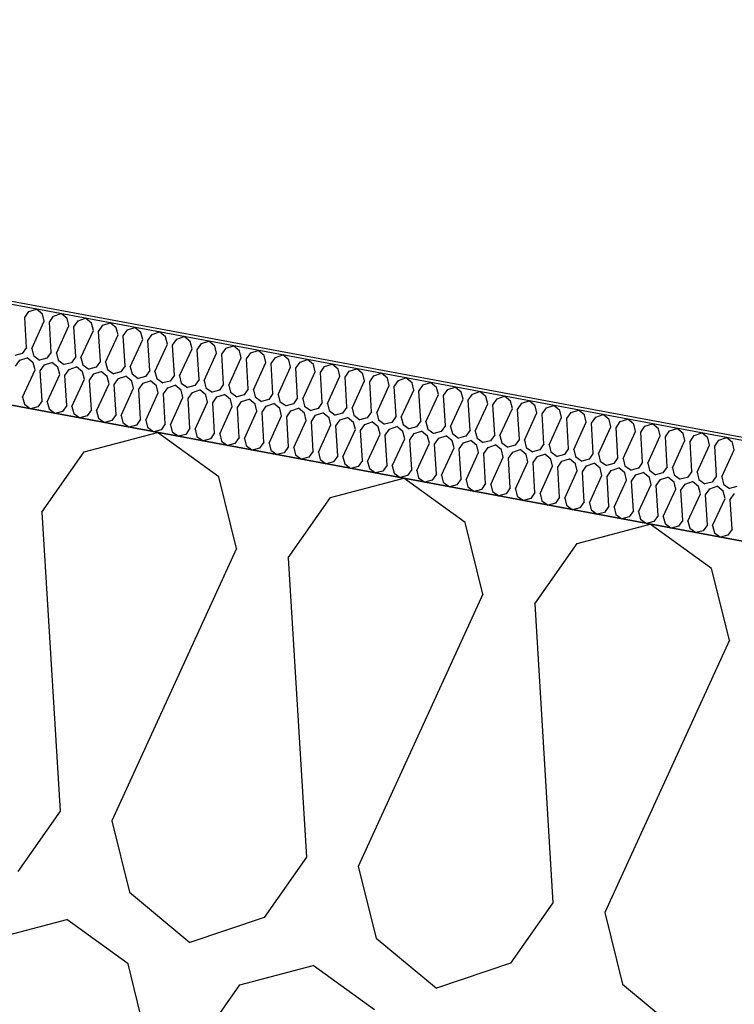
# Model space of a CAD drawing. Header units: millimetres. Extents: x -20520 to 12860, y -2780 to 10870.
# Tile 61 of 147: x -8710 to -8494, y 7286 to 7585. Entities that reach past the tile are written whole.
import ezdxf

# ---------------------------------------------------------------- set-up
doc = ezdxf.new("R2010")
doc.units = ezdxf.units.MM
doc.header["$LTSCALE"] = 0.5
doc.header["$MEASUREMENT"] = 0
doc.linetypes.add('PLINE', pattern=[0])
for name, color, linetype in [('223- Bjelker (Skravur)(Nye konstruksjoner)', 7, 'Continuous'), ('262- Taktekking (Skravur)(Nye konstruksjoner)', 7, 'Continuous'), ('858- Detaljer(Nye konstruksjoner)', 7, 'Continuous')]:
    doc.layers.add(name, color=color, linetype=linetype)
doc.linetypes.add('Membran', pattern='A,0,[2,A-2607.160 Prinsippsnitt fløy F1.Shx,S=0.253968,R=0,X=0,Y=0],-32,0', length=32)
doc.dimstyles.new('GENERATED_STYLE__1', dxfattribs={"dimtxt": 0.18, "dimasz": 76, "dimexe": 0.18, "dimexo": 0.0625, "dimgap": 0, "dimtad": 0, "dimtih": 1, "dimtoh": 1, "dimdec": 4, "dimzin": 0, "dimdsep": 46, "dimcen": 0.09, "dimadec": 0, "dimazin": 0, "dimtfac": 1, "dimtdec": 4, "dimtmove": 0, "dimatfit": 3, "dimldrblk": 'ARROWHEAD_17', "dimfxl": 1, "dimtolj": 1, "dimtzin": 0, "dimarcsym": 0})

# ---------------------------------------------------------------- blocks, each defined once
blk = doc.blocks.new('*X26')
at = {"layer": '262- Taktekking (Skravur)(Nye konstruksjoner)', "linetype": 'PLINE'}
for p, q in [((-8707.27, 7496.19), (-8705.02, 7496.95)), ((-8703.2, 7495.43), (-8705.02, 7496.95)), ((-8708.55, 7494.36), (-8707.27, 7496.19)), ((-8708, 7485.31), (-8708.55, 7494.36)), ((-8702.66, 7493.26), (-8703.2, 7495.43)), ((-8701.09, 7492.97), (-8699.81, 7494.8)), ((-8699.81, 7494.8), (-8697.56, 7495.56)), ((-8695.74, 7494.04), (-8697.56, 7495.56)), ((-8695.2, 7491.88), (-8695.74, 7494.04)), ((-8692.35, 7493.41), (-8690.1, 7494.17)), ((-8688.28, 7492.65), (-8690.1, 7494.17)), ((-8706.43, 7485.02), (-8702.66, 7493.26)), ((-8700.54, 7483.92), (-8701.09, 7492.97)), ((-8698.97, 7483.63), (-8695.2, 7491.88)), ((-8693.63, 7491.58), (-8692.35, 7493.41)), ((-8693.08, 7482.53), (-8693.63, 7491.58)), ((-8687.74, 7490.49), (-8688.28, 7492.65)), ((-8686.17, 7490.19), (-8684.89, 7492.02)), ((-8684.89, 7492.02), (-8682.64, 7492.78)), ((-8680.82, 7491.26), (-8682.64, 7492.78)), ((-8680.28, 7489.1), (-8680.82, 7491.26)), ((-8677.43, 7490.63), (-8675.18, 7491.39)), ((-8673.36, 7489.87), (-8675.18, 7491.39)), ((-8691.51, 7482.24), (-8687.74, 7490.49)), ((-8685.62, 7481.14), (-8686.17, 7490.19)), ((-8684.05, 7480.85), (-8680.28, 7489.1)), ((-8678.71, 7488.81), (-8677.43, 7490.63)), ((-8678.16, 7479.75), (-8678.71, 7488.81)), ((-8672.82, 7487.71), (-8673.36, 7489.87)), ((-8671.25, 7487.42), (-8669.97, 7489.24)), ((-8669.97, 7489.24), (-8667.72, 7490)), ((-8665.9, 7488.49), (-8667.72, 7490)), ((-8665.36, 7486.32), (-8665.9, 7488.49)), ((-8662.51, 7487.85), (-8660.26, 7488.61)), ((-8658.44, 7487.1), (-8660.26, 7488.61)), ((-8708, 7485.31), (-8709.28, 7483.48)), ((-8706.43, 7485.02), (-8705.89, 7482.85)), ((-8676.59, 7479.46), (-8672.82, 7487.71)), ((-8670.7, 7478.36), (-8671.25, 7487.42)), ((-8669.13, 7478.07), (-8665.36, 7486.32)), ((-8663.79, 7486.03), (-8662.51, 7487.85)), ((-8663.24, 7476.97), (-8663.79, 7486.03)), ((-8657.9, 7484.93), (-8658.44, 7487.1)), ((-8656.33, 7484.64), (-8655.05, 7486.47)), ((-8655.05, 7486.47), (-8652.8, 7487.22)), ((-8650.98, 7485.71), (-8652.8, 7487.22)), ((-8650.44, 7483.54), (-8650.98, 7485.71)), ((-8648.87, 7483.25), (-8647.59, 7485.08)), ((-8647.59, 7485.08), (-8645.34, 7485.83)), ((-8643.52, 7484.32), (-8645.34, 7485.83)), ((-8709.28, 7483.48), (-8711.5, 7482.9)), ((-8710.02, 7481.44), (-8707.77, 7482.2)), ((-8705.94, 7480.69), (-8707.77, 7482.2)), ((-8705.89, 7482.85), (-8704.04, 7481.51)), ((-8701.82, 7482.09), (-8704.04, 7481.51)), ((-8700.54, 7483.92), (-8701.82, 7482.09)), ((-8698.97, 7483.63), (-8698.44, 7481.46)), ((-8693.08, 7482.53), (-8694.36, 7480.7)), ((-8691.51, 7482.24), (-8690.98, 7480.07)), ((-8661.67, 7476.68), (-8657.9, 7484.93)), ((-8655.78, 7475.58), (-8656.33, 7484.64)), ((-8654.21, 7475.29), (-8650.44, 7483.54)), ((-8648.32, 7474.19), (-8648.87, 7483.25)), ((-8646.75, 7473.9), (-8642.98, 7482.15)), ((-8642.98, 7482.15), (-8643.52, 7484.32)), ((-8641.41, 7481.86), (-8640.13, 7483.69)), ((-8640.13, 7483.69), (-8637.88, 7484.44)), ((-8636.06, 7482.93), (-8637.88, 7484.44)), ((-8635.52, 7480.76), (-8636.06, 7482.93)), ((-8633.95, 7480.47), (-8632.67, 7482.3)), ((-8632.67, 7482.3), (-8630.42, 7483.06)), ((-8628.6, 7481.54), (-8630.42, 7483.06)), ((-8711.3, 7479.62), (-8710.02, 7481.44)), ((-8705.4, 7478.52), (-8705.94, 7480.69)), ((-8703.84, 7478.23), (-8702.56, 7480.05)), ((-8702.56, 7480.05), (-8700.31, 7480.81)), ((-8698.48, 7479.3), (-8700.31, 7480.81)), ((-8697.94, 7477.13), (-8698.48, 7479.3)), ((-8698.44, 7481.46), (-8696.58, 7480.12)), ((-8694.36, 7480.7), (-8696.58, 7480.12)), ((-8695.1, 7478.67), (-8692.85, 7479.42)), ((-8691.02, 7477.91), (-8692.85, 7479.42)), ((-8690.98, 7480.07), (-8689.12, 7478.73)), ((-8686.9, 7479.31), (-8689.12, 7478.73)), ((-8685.62, 7481.14), (-8686.9, 7479.31)), ((-8684.05, 7480.85), (-8683.52, 7478.68)), ((-8678.16, 7479.75), (-8679.44, 7477.92)), ((-8676.59, 7479.46), (-8676.06, 7477.29)), ((-8640.86, 7472.81), (-8641.41, 7481.86)), ((-8639.3, 7472.51), (-8635.52, 7480.76)), ((-8633.4, 7471.42), (-8633.95, 7480.47)), ((-8631.84, 7471.12), (-8628.06, 7479.37)), ((-8628.06, 7479.37), (-8628.6, 7481.54)), ((-8626.49, 7479.08), (-8625.21, 7480.91)), ((-8625.94, 7470.03), (-8626.49, 7479.08)), ((-8625.21, 7480.91), (-8622.96, 7481.67)), ((-8621.14, 7480.15), (-8622.96, 7481.67)), ((-8620.6, 7477.98), (-8621.14, 7480.15)), ((-8619.03, 7477.69), (-8617.75, 7479.52)), ((-8617.75, 7479.52), (-8615.5, 7480.28)), ((-8613.68, 7478.76), (-8615.5, 7480.28)), ((-8709.18, 7470.27), (-8705.4, 7478.52)), ((-8703.29, 7469.17), (-8703.84, 7478.23)), ((-8701.72, 7468.88), (-8697.94, 7477.13)), ((-8696.38, 7476.84), (-8695.1, 7478.67)), ((-8695.83, 7467.78), (-8696.38, 7476.84)), ((-8690.49, 7475.74), (-8691.02, 7477.91)), ((-8688.92, 7475.45), (-8687.64, 7477.28)), ((-8687.64, 7477.28), (-8685.39, 7478.03)), ((-8683.56, 7476.52), (-8685.39, 7478.03)), ((-8683.03, 7474.35), (-8683.56, 7476.52)), ((-8683.52, 7478.68), (-8681.66, 7477.34)), ((-8679.44, 7477.92), (-8681.66, 7477.34)), ((-8680.18, 7475.89), (-8677.93, 7476.64)), ((-8676.1, 7475.13), (-8677.93, 7476.64)), ((-8676.06, 7477.29), (-8674.2, 7475.95)), ((-8671.98, 7476.53), (-8674.2, 7475.95)), ((-8670.7, 7478.36), (-8671.98, 7476.53)), ((-8669.13, 7478.07), (-8668.6, 7475.9)), ((-8663.24, 7476.97), (-8664.52, 7475.15)), ((-8661.67, 7476.68), (-8661.14, 7474.51)), ((-8624.38, 7469.74), (-8620.6, 7477.98)), ((-8618.48, 7468.64), (-8619.03, 7477.69)), ((-8616.92, 7468.35), (-8613.14, 7476.59)), ((-8613.14, 7476.59), (-8613.68, 7478.76)), ((-8611.58, 7476.3), (-8610.29, 7478.13)), ((-8611.02, 7467.25), (-8611.58, 7476.3)), ((-8610.29, 7478.13), (-8608.05, 7478.89)), ((-8606.22, 7477.37), (-8608.05, 7478.89)), ((-8605.68, 7475.2), (-8606.22, 7477.37)), ((-8604.12, 7474.91), (-8602.83, 7476.74)), ((-8602.83, 7476.74), (-8600.59, 7477.5)), ((-8598.76, 7475.98), (-8600.59, 7477.5)), ((-8595.37, 7475.35), (-8593.13, 7476.11)), ((-8591.3, 7474.59), (-8593.13, 7476.11)), ((-8694.26, 7467.49), (-8690.49, 7475.74)), ((-8688.37, 7466.39), (-8688.92, 7475.45)), ((-8686.8, 7466.1), (-8683.03, 7474.35)), ((-8681.46, 7474.06), (-8680.18, 7475.89)), ((-8680.91, 7465.01), (-8681.46, 7474.06)), ((-8675.57, 7472.96), (-8676.1, 7475.13)), ((-8674, 7472.67), (-8672.72, 7474.5)), ((-8672.72, 7474.5), (-8670.47, 7475.26)), ((-8668.64, 7473.74), (-8670.47, 7475.26)), ((-8668.11, 7471.57), (-8668.64, 7473.74)), ((-8668.6, 7475.9), (-8666.74, 7474.56)), ((-8664.52, 7475.15), (-8666.74, 7474.56)), ((-8666.54, 7471.28), (-8665.26, 7473.11)), ((-8665.26, 7473.11), (-8663.01, 7473.87)), ((-8661.18, 7472.35), (-8663.01, 7473.87)), ((-8661.14, 7474.51), (-8659.28, 7473.17)), ((-8657.06, 7473.76), (-8659.28, 7473.17)), ((-8655.78, 7475.58), (-8657.06, 7473.76)), ((-8654.21, 7475.29), (-8653.68, 7473.13)), ((-8653.68, 7473.13), (-8651.82, 7471.78)), ((-8648.32, 7474.19), (-8649.6, 7472.37)), ((-8646.75, 7473.9), (-8646.22, 7471.74)), ((-8609.46, 7466.96), (-8605.68, 7475.2)), ((-8603.56, 7465.86), (-8604.12, 7474.91)), ((-8602, 7465.57), (-8598.22, 7473.81)), ((-8598.22, 7473.81), (-8598.76, 7475.98)), ((-8596.66, 7473.52), (-8595.37, 7475.35)), ((-8596.1, 7464.47), (-8596.66, 7473.52)), ((-8590.76, 7472.43), (-8591.3, 7474.59)), ((-8589.2, 7472.13), (-8587.92, 7473.96)), ((-8587.92, 7473.96), (-8585.67, 7474.72)), ((-8583.84, 7473.2), (-8585.67, 7474.72)), ((-8583.3, 7471.04), (-8583.84, 7473.2)), ((-8580.46, 7472.57), (-8578.21, 7473.33)), ((-8576.38, 7471.81), (-8578.21, 7473.33)), ((-8709.18, 7470.27), (-8708.64, 7468.1)), ((-8679.34, 7464.71), (-8675.57, 7472.96)), ((-8673.45, 7463.62), (-8674, 7472.67)), ((-8671.88, 7463.32), (-8668.11, 7471.57)), ((-8665.99, 7462.23), (-8666.54, 7471.28)), ((-8664.42, 7461.94), (-8660.65, 7470.18)), ((-8660.65, 7470.18), (-8661.18, 7472.35)), ((-8659.08, 7469.89), (-8657.8, 7471.72)), ((-8657.8, 7471.72), (-8655.55, 7472.48)), ((-8653.72, 7470.96), (-8655.55, 7472.48)), ((-8653.19, 7468.79), (-8653.72, 7470.96)), ((-8649.6, 7472.37), (-8651.82, 7471.78)), ((-8651.62, 7468.5), (-8650.34, 7470.33)), ((-8650.34, 7470.33), (-8648.09, 7471.09)), ((-8646.26, 7469.57), (-8648.09, 7471.09)), ((-8646.22, 7471.74), (-8644.36, 7470.39)), ((-8642.14, 7470.98), (-8644.36, 7470.39)), ((-8640.86, 7472.81), (-8642.14, 7470.98)), ((-8639.3, 7472.51), (-8638.76, 7470.35)), ((-8638.76, 7470.35), (-8636.9, 7469)), ((-8633.4, 7471.42), (-8634.68, 7469.59)), ((-8631.84, 7471.12), (-8631.3, 7468.96)), ((-8594.54, 7464.18), (-8590.76, 7472.43)), ((-8588.64, 7463.08), (-8589.2, 7472.13)), ((-8587.08, 7462.79), (-8583.3, 7471.04)), ((-8581.74, 7470.74), (-8580.46, 7472.57)), ((-8581.19, 7461.69), (-8581.74, 7470.74)), ((-8575.84, 7469.65), (-8576.38, 7471.81)), ((-8574.28, 7469.35), (-8573, 7471.18)), ((-8573, 7471.18), (-8570.75, 7471.94)), ((-8568.92, 7470.42), (-8570.75, 7471.94)), ((-8568.38, 7468.26), (-8568.92, 7470.42)), ((-8565.54, 7469.79), (-8563.29, 7470.55)), ((-8561.46, 7469.04), (-8563.29, 7470.55)), ((-8708.64, 7468.1), (-8706.78, 7466.76)), ((-8704.57, 7467.35), (-8706.78, 7466.76)), ((-8703.29, 7469.17), (-8704.57, 7467.35)), ((-8701.72, 7468.88), (-8701.18, 7466.71)), ((-8695.83, 7467.78), (-8697.11, 7465.96)), ((-8694.26, 7467.49), (-8693.72, 7465.33)), ((-8658.53, 7460.84), (-8659.08, 7469.89)), ((-8656.96, 7460.55), (-8653.19, 7468.79)), ((-8651.07, 7459.45), (-8651.62, 7468.5)), ((-8649.5, 7459.16), (-8645.73, 7467.4)), ((-8645.73, 7467.4), (-8646.26, 7469.57)), ((-8644.16, 7467.11), (-8642.88, 7468.94)), ((-8642.88, 7468.94), (-8640.63, 7469.7)), ((-8638.8, 7468.18), (-8640.63, 7469.7)), ((-8638.27, 7466.01), (-8638.8, 7468.18)), ((-8634.68, 7469.59), (-8636.9, 7469)), ((-8636.7, 7465.72), (-8635.42, 7467.55)), ((-8635.42, 7467.55), (-8633.17, 7468.31)), ((-8631.35, 7466.79), (-8633.17, 7468.31)), ((-8631.3, 7468.96), (-8629.44, 7467.61)), ((-8627.22, 7468.2), (-8629.44, 7467.61)), ((-8625.94, 7470.03), (-8627.22, 7468.2)), ((-8624.38, 7469.74), (-8623.84, 7467.57)), ((-8623.84, 7467.57), (-8621.98, 7466.22)), ((-8618.48, 7468.64), (-8619.76, 7466.81)), ((-8616.92, 7468.35), (-8616.38, 7466.18)), ((-8611.02, 7467.25), (-8612.3, 7465.42)), ((-8579.62, 7461.4), (-8575.84, 7469.65)), ((-8573.73, 7460.3), (-8574.28, 7469.35)), ((-8572.16, 7460.01), (-8568.38, 7468.26)), ((-8566.82, 7467.97), (-8565.54, 7469.79)), ((-8566.27, 7458.91), (-8566.82, 7467.97)), ((-8560.93, 7466.87), (-8561.46, 7469.04)), ((-8559.36, 7466.58), (-8558.08, 7468.4)), ((-8558.08, 7468.4), (-8555.83, 7469.16)), ((-8554, 7467.65), (-8555.83, 7469.16)), ((-8553.47, 7465.48), (-8554, 7467.65)), ((-8550.62, 7467.02), (-8548.37, 7467.77)), ((-8546.54, 7466.26), (-8548.37, 7467.77)), ((-8701.18, 7466.71), (-8699.32, 7465.37)), ((-8697.11, 7465.96), (-8699.32, 7465.37)), ((-8693.72, 7465.33), (-8691.86, 7463.98)), ((-8689.65, 7464.57), (-8691.86, 7463.98)), ((-8688.37, 7466.39), (-8689.65, 7464.57)), ((-8686.8, 7466.1), (-8686.26, 7463.94)), ((-8680.91, 7465.01), (-8682.19, 7463.18)), ((-8679.34, 7464.71), (-8678.8, 7462.55)), ((-8643.61, 7458.06), (-8644.16, 7467.11)), ((-8642.04, 7457.77), (-8638.27, 7466.01)), ((-8636.15, 7456.67), (-8636.7, 7465.72)), ((-8634.58, 7456.38), (-8630.81, 7464.63)), ((-8630.81, 7464.63), (-8631.35, 7466.79)), ((-8629.24, 7464.33), (-8627.96, 7466.16)), ((-8628.69, 7455.28), (-8629.24, 7464.33)), ((-8627.96, 7466.16), (-8625.71, 7466.92)), ((-8623.89, 7465.4), (-8625.71, 7466.92)), ((-8623.35, 7463.24), (-8623.89, 7465.4)), ((-8619.76, 7466.81), (-8621.98, 7466.22)), ((-8621.78, 7462.94), (-8620.5, 7464.77)), ((-8620.5, 7464.77), (-8618.25, 7465.53)), ((-8616.43, 7464.01), (-8618.25, 7465.53)), ((-8616.38, 7466.18), (-8614.52, 7464.84)), ((-8612.3, 7465.42), (-8614.52, 7464.84)), ((-8609.46, 7466.96), (-8608.92, 7464.79)), ((-8608.92, 7464.79), (-8607.06, 7463.45)), ((-8603.56, 7465.86), (-8604.85, 7464.03)), ((-8602, 7465.57), (-8601.46, 7463.4)), ((-8596.1, 7464.47), (-8597.39, 7462.64)), ((-8594.54, 7464.18), (-8594, 7462.01)), ((-8564.7, 7458.62), (-8560.93, 7466.87)), ((-8558.81, 7457.52), (-8559.36, 7466.58)), ((-8557.24, 7457.23), (-8553.47, 7465.48)), ((-8551.9, 7465.19), (-8550.62, 7467.02)), ((-8551.35, 7456.13), (-8551.9, 7465.19)), ((-8546.01, 7464.09), (-8546.54, 7466.26)), ((-8544.44, 7463.8), (-8543.16, 7465.63)), ((-8543.16, 7465.63), (-8540.91, 7466.38)), ((-8539.08, 7464.87), (-8540.91, 7466.38)), ((-8538.55, 7462.7), (-8539.08, 7464.87)), ((-8536.98, 7462.41), (-8535.7, 7464.24)), ((-8535.7, 7464.24), (-8533.45, 7464.99)), ((-8531.62, 7463.48), (-8533.45, 7464.99)), ((-8686.26, 7463.94), (-8684.4, 7462.59)), ((-8682.19, 7463.18), (-8684.4, 7462.59)), ((-8678.8, 7462.55), (-8676.94, 7461.2)), ((-8674.73, 7461.79), (-8676.94, 7461.2)), ((-8673.45, 7463.62), (-8674.73, 7461.79)), ((-8671.88, 7463.32), (-8671.34, 7461.16)), ((-8665.99, 7462.23), (-8667.27, 7460.4)), ((-8664.42, 7461.94), (-8663.88, 7459.77)), ((-8627.12, 7454.99), (-8623.35, 7463.24)), ((-8621.23, 7453.89), (-8621.78, 7462.94)), ((-8619.66, 7453.6), (-8615.89, 7461.85)), ((-8615.89, 7461.85), (-8616.43, 7464.01)), ((-8614.32, 7461.56), (-8613.04, 7463.38)), ((-8613.77, 7452.5), (-8614.32, 7461.56)), ((-8613.04, 7463.38), (-8610.79, 7464.14)), ((-8608.97, 7462.62), (-8610.79, 7464.14)), ((-8608.43, 7460.46), (-8608.97, 7462.62)), ((-8604.85, 7464.03), (-8607.06, 7463.45)), ((-8606.86, 7460.17), (-8605.58, 7461.99)), ((-8605.58, 7461.99), (-8603.33, 7462.75)), ((-8601.51, 7461.24), (-8603.33, 7462.75)), ((-8600.97, 7459.07), (-8601.51, 7461.24)), ((-8601.46, 7463.4), (-8599.6, 7462.06)), ((-8597.39, 7462.64), (-8599.6, 7462.06)), ((-8598.12, 7460.6), (-8595.87, 7461.36)), ((-8594.05, 7459.85), (-8595.87, 7461.36)), ((-8594, 7462.01), (-8592.14, 7460.67)), ((-8589.93, 7461.25), (-8592.14, 7460.67)), ((-8588.64, 7463.08), (-8589.93, 7461.25)), ((-8587.08, 7462.79), (-8586.54, 7460.62)), ((-8581.19, 7461.69), (-8582.47, 7459.86)), ((-8579.62, 7461.4), (-8579.08, 7459.23)), ((-8549.78, 7455.84), (-8546.01, 7464.09)), ((-8543.89, 7454.74), (-8544.44, 7463.8)), ((-8542.32, 7454.45), (-8538.55, 7462.7)), ((-8536.43, 7453.36), (-8536.98, 7462.41)), ((-8534.86, 7453.06), (-8531.09, 7461.31)), ((-8531.09, 7461.31), (-8531.62, 7463.48)), ((-8529.52, 7461.02), (-8528.24, 7462.85)), ((-8528.24, 7462.85), (-8525.99, 7463.6)), ((-8524.16, 7462.09), (-8525.99, 7463.6)), ((-8523.63, 7459.92), (-8524.16, 7462.09)), ((-8522.06, 7459.63), (-8520.78, 7461.46)), ((-8520.78, 7461.46), (-8518.53, 7462.22)), ((-8516.7, 7460.7), (-8518.53, 7462.22)), ((-8671.34, 7461.16), (-8669.49, 7459.81)), ((-8667.27, 7460.4), (-8669.49, 7459.81)), ((-8663.88, 7459.77), (-8662.03, 7458.42)), ((-8659.81, 7459.01), (-8662.03, 7458.42)), ((-8658.53, 7460.84), (-8659.81, 7459.01)), ((-8656.96, 7460.55), (-8656.42, 7458.38)), ((-8656.42, 7458.38), (-8654.57, 7457.04)), ((-8651.07, 7459.45), (-8652.35, 7457.62)), ((-8649.5, 7459.16), (-8648.96, 7456.99)), ((-8612.2, 7452.21), (-8608.43, 7460.46)), ((-8606.31, 7451.11), (-8606.86, 7460.17)), ((-8604.74, 7450.82), (-8600.97, 7459.07)), ((-8599.4, 7458.78), (-8598.12, 7460.6)), ((-8598.85, 7449.72), (-8599.4, 7458.78)), ((-8593.51, 7457.68), (-8594.05, 7459.85)), ((-8591.94, 7457.39), (-8590.66, 7459.22)), ((-8590.66, 7459.22), (-8588.41, 7459.97)), ((-8586.59, 7458.46), (-8588.41, 7459.97)), ((-8586.05, 7456.29), (-8586.59, 7458.46)), ((-8586.54, 7460.62), (-8584.68, 7459.28)), ((-8582.47, 7459.86), (-8584.68, 7459.28)), ((-8583.2, 7457.83), (-8580.95, 7458.58)), ((-8579.13, 7457.07), (-8580.95, 7458.58)), ((-8579.08, 7459.23), (-8577.22, 7457.89)), ((-8575.01, 7458.47), (-8577.22, 7457.89)), ((-8573.73, 7460.3), (-8575.01, 7458.47)), ((-8572.16, 7460.01), (-8571.62, 7457.84)), ((-8566.27, 7458.91), (-8567.55, 7457.08)), ((-8564.7, 7458.62), (-8564.16, 7456.45)), ((-8528.97, 7451.97), (-8529.52, 7461.02)), ((-8527.4, 7451.67), (-8523.63, 7459.92)), ((-8521.51, 7450.58), (-8522.06, 7459.63)), ((-8519.94, 7450.28), (-8516.17, 7458.53)), ((-8516.17, 7458.53), (-8516.7, 7460.7)), ((-8514.6, 7458.24), (-8513.32, 7460.07)), ((-8514.05, 7449.19), (-8514.6, 7458.24)), ((-8513.32, 7460.07), (-8511.07, 7460.83)), ((-8509.24, 7459.31), (-8511.07, 7460.83)), ((-8508.71, 7457.14), (-8509.24, 7459.31)), ((-8507.14, 7456.85), (-8505.86, 7458.68)), ((-8505.86, 7458.68), (-8503.61, 7459.44)), ((-8501.79, 7457.92), (-8503.61, 7459.44)), ((-8652.35, 7457.62), (-8654.57, 7457.04)), ((-8648.96, 7456.99), (-8647.11, 7455.65)), ((-8644.89, 7456.23), (-8647.11, 7455.65)), ((-8643.61, 7458.06), (-8644.89, 7456.23)), ((-8642.04, 7457.77), (-8641.5, 7455.6)), ((-8641.5, 7455.6), (-8639.65, 7454.26)), ((-8636.15, 7456.67), (-8637.43, 7454.84)), ((-8634.58, 7456.38), (-8634.04, 7454.21)), ((-8628.69, 7455.28), (-8629.97, 7453.45)), ((-8597.28, 7449.43), (-8593.51, 7457.68)), ((-8591.39, 7448.33), (-8591.94, 7457.39)), ((-8589.82, 7448.04), (-8586.05, 7456.29)), ((-8584.48, 7456), (-8583.2, 7457.83)), ((-8583.93, 7446.94), (-8584.48, 7456)), ((-8578.59, 7454.9), (-8579.13, 7457.07)), ((-8577.02, 7454.61), (-8575.74, 7456.44)), ((-8575.74, 7456.44), (-8573.49, 7457.19)), ((-8571.67, 7455.68), (-8573.49, 7457.19)), ((-8571.13, 7453.51), (-8571.67, 7455.68)), ((-8571.62, 7457.84), (-8569.76, 7456.5)), ((-8567.55, 7457.08), (-8569.76, 7456.5)), ((-8568.28, 7455.05), (-8566.03, 7455.81)), ((-8564.21, 7454.29), (-8566.03, 7455.81)), ((-8564.16, 7456.45), (-8562.3, 7455.11)), ((-8560.09, 7455.7), (-8562.3, 7455.11)), ((-8558.81, 7457.52), (-8560.09, 7455.7)), ((-8557.24, 7457.23), (-8556.7, 7455.06)), ((-8551.35, 7456.13), (-8552.63, 7454.31)), ((-8549.78, 7455.84), (-8549.24, 7453.68)), ((-8512.48, 7448.9), (-8508.71, 7457.14)), ((-8506.59, 7447.8), (-8507.14, 7456.85)), ((-8505.02, 7447.51), (-8501.25, 7455.75)), ((-8501.25, 7455.75), (-8501.79, 7457.92)), ((-8499.68, 7455.46), (-8498.4, 7457.29)), ((-8499.13, 7446.41), (-8499.68, 7455.46)), ((-8498.4, 7457.29), (-8496.15, 7458.05)), ((-8494.33, 7456.53), (-8496.15, 7458.05)), ((-8493.79, 7454.36), (-8494.33, 7456.53)), ((-8637.43, 7454.84), (-8639.65, 7454.26)), ((-8634.04, 7454.21), (-8632.19, 7452.87)), ((-8629.97, 7453.45), (-8632.19, 7452.87)), ((-8627.12, 7454.99), (-8626.59, 7452.82)), ((-8626.59, 7452.82), (-8624.73, 7451.48)), ((-8621.23, 7453.89), (-8622.51, 7452.06)), ((-8619.66, 7453.6), (-8619.13, 7451.43)), ((-8613.77, 7452.5), (-8615.05, 7450.67)), ((-8582.36, 7446.65), (-8578.59, 7454.9)), ((-8576.47, 7445.56), (-8577.02, 7454.61)), ((-8574.9, 7445.26), (-8571.13, 7453.51)), ((-8569.56, 7453.22), (-8568.28, 7455.05)), ((-8569.01, 7444.17), (-8569.56, 7453.22)), ((-8563.67, 7452.12), (-8564.21, 7454.29)), ((-8562.1, 7451.83), (-8560.82, 7453.66)), ((-8560.82, 7453.66), (-8558.57, 7454.42)), ((-8556.75, 7452.9), (-8558.57, 7454.42)), ((-8556.21, 7450.73), (-8556.75, 7452.9)), ((-8556.7, 7455.06), (-8554.84, 7453.72)), ((-8552.63, 7454.31), (-8554.84, 7453.72)), ((-8554.64, 7450.44), (-8553.36, 7452.27)), ((-8553.36, 7452.27), (-8551.11, 7453.03)), ((-8549.29, 7451.51), (-8551.11, 7453.03)), ((-8549.24, 7453.68), (-8547.38, 7452.33)), ((-8545.17, 7452.92), (-8547.38, 7452.33)), ((-8543.89, 7454.74), (-8545.17, 7452.92)), ((-8542.32, 7454.45), (-8541.78, 7452.29)), ((-8541.78, 7452.29), (-8539.93, 7450.94)), ((-8536.43, 7453.36), (-8537.71, 7451.53)), ((-8534.86, 7453.06), (-8534.32, 7450.9)), ((-8497.56, 7446.12), (-8493.79, 7454.36)), ((-8622.51, 7452.06), (-8624.73, 7451.48)), ((-8619.13, 7451.43), (-8617.27, 7450.09)), ((-8615.05, 7450.67), (-8617.27, 7450.09)), ((-8612.2, 7452.21), (-8611.67, 7450.04)), ((-8611.67, 7450.04), (-8609.81, 7448.7)), ((-8607.59, 7449.28), (-8609.81, 7448.7)), ((-8606.31, 7451.11), (-8607.59, 7449.28)), ((-8604.74, 7450.82), (-8604.21, 7448.65)), ((-8598.85, 7449.72), (-8600.13, 7447.9)), ((-8597.28, 7449.43), (-8596.75, 7447.26)), ((-8567.45, 7443.87), (-8563.67, 7452.12)), ((-8561.55, 7442.78), (-8562.1, 7451.83)), ((-8559.99, 7442.49), (-8556.21, 7450.73)), ((-8554.09, 7441.39), (-8554.64, 7450.44)), ((-8552.53, 7441.1), (-8548.75, 7449.34)), ((-8548.75, 7449.34), (-8549.29, 7451.51)), ((-8547.19, 7449.05), (-8545.9, 7450.88)), ((-8545.9, 7450.88), (-8543.66, 7451.64)), ((-8541.83, 7450.12), (-8543.66, 7451.64)), ((-8541.29, 7447.95), (-8541.83, 7450.12)), ((-8537.71, 7451.53), (-8539.93, 7450.94)), ((-8539.73, 7447.66), (-8538.44, 7449.49)), ((-8538.44, 7449.49), (-8536.2, 7450.25)), ((-8534.37, 7448.73), (-8536.2, 7450.25)), ((-8534.32, 7450.9), (-8532.47, 7449.55)), ((-8530.25, 7450.14), (-8532.47, 7449.55)), ((-8528.97, 7451.97), (-8530.25, 7450.14)), ((-8527.4, 7451.67), (-8526.86, 7449.51)), ((-8526.86, 7449.51), (-8525.01, 7448.16)), ((-8521.51, 7450.58), (-8522.79, 7448.75)), ((-8519.94, 7450.28), (-8519.4, 7448.12)), ((-8604.21, 7448.65), (-8602.35, 7447.31)), ((-8600.13, 7447.9), (-8602.35, 7447.31)), ((-8596.75, 7447.26), (-8594.89, 7445.92)), ((-8592.67, 7446.51), (-8594.89, 7445.92)), ((-8591.39, 7448.33), (-8592.67, 7446.51)), ((-8589.82, 7448.04), (-8589.29, 7445.88)), ((-8583.93, 7446.94), (-8585.21, 7445.12)), ((-8582.36, 7446.65), (-8581.83, 7444.49)), ((-8546.63, 7440), (-8547.19, 7449.05)), ((-8545.07, 7439.71), (-8541.29, 7447.95)), ((-8539.17, 7438.61), (-8539.73, 7447.66)), ((-8537.61, 7438.32), (-8533.83, 7446.56)), ((-8533.83, 7446.56), (-8534.37, 7448.73)), ((-8532.27, 7446.27), (-8530.98, 7448.1)), ((-8531.71, 7437.22), (-8532.27, 7446.27)), ((-8530.98, 7448.1), (-8528.74, 7448.86)), ((-8526.91, 7447.34), (-8528.74, 7448.86)), ((-8526.37, 7445.18), (-8526.91, 7447.34)), ((-8522.79, 7448.75), (-8525.01, 7448.16)), ((-8524.81, 7444.88), (-8523.53, 7446.71)), ((-8523.53, 7446.71), (-8521.28, 7447.47)), ((-8519.45, 7445.95), (-8521.28, 7447.47)), ((-8519.4, 7448.12), (-8517.55, 7446.77)), ((-8515.33, 7447.36), (-8517.55, 7446.77)), ((-8514.05, 7449.19), (-8515.33, 7447.36)), ((-8512.48, 7448.9), (-8511.94, 7446.73)), ((-8511.94, 7446.73), (-8510.09, 7445.39)), ((-8506.59, 7447.8), (-8507.87, 7445.97)), ((-8505.02, 7447.51), (-8504.48, 7445.34)), ((-8499.13, 7446.41), (-8500.41, 7444.58)), ((-8589.29, 7445.88), (-8587.43, 7444.53)), ((-8585.21, 7445.12), (-8587.43, 7444.53)), ((-8581.83, 7444.49), (-8579.97, 7443.14)), ((-8577.75, 7443.73), (-8579.97, 7443.14)), ((-8576.47, 7445.56), (-8577.75, 7443.73)), ((-8574.9, 7445.26), (-8574.37, 7443.1)), ((-8569.01, 7444.17), (-8570.29, 7442.34)), ((-8567.45, 7443.87), (-8566.91, 7441.71)), ((-8530.15, 7436.93), (-8526.37, 7445.18)), ((-8524.25, 7435.83), (-8524.81, 7444.88)), ((-8522.69, 7435.54), (-8518.91, 7443.79)), ((-8518.91, 7443.79), (-8519.45, 7445.95)), ((-8517.35, 7443.49), (-8516.07, 7445.32)), ((-8516.79, 7434.44), (-8517.35, 7443.49)), ((-8516.07, 7445.32), (-8513.82, 7446.08)), ((-8511.99, 7444.56), (-8513.82, 7446.08)), ((-8511.45, 7442.4), (-8511.99, 7444.56)), ((-8507.87, 7445.97), (-8510.09, 7445.39)), ((-8509.89, 7442.1), (-8508.61, 7443.93)), ((-8508.61, 7443.93), (-8506.36, 7444.69)), ((-8504.53, 7443.17), (-8506.36, 7444.69)), ((-8504.48, 7445.34), (-8502.63, 7444)), ((-8500.41, 7444.58), (-8502.63, 7444)), ((-8501.15, 7442.54), (-8498.9, 7443.3)), ((-8497.07, 7441.79), (-8498.9, 7443.3)), ((-8497.56, 7446.12), (-8497.03, 7443.95)), ((-8497.03, 7443.95), (-8495.17, 7442.61)), ((-8574.37, 7443.1), (-8572.51, 7441.75)), ((-8570.29, 7442.34), (-8572.51, 7441.75)), ((-8566.91, 7441.71), (-8565.05, 7440.36)), ((-8562.83, 7440.95), (-8565.05, 7440.36)), ((-8561.55, 7442.78), (-8562.83, 7440.95)), ((-8559.99, 7442.49), (-8559.45, 7440.32)), ((-8559.45, 7440.32), (-8557.59, 7438.97)), ((-8554.09, 7441.39), (-8555.37, 7439.56)), ((-8552.53, 7441.1), (-8551.99, 7438.93)), ((-8515.23, 7434.15), (-8511.45, 7442.4)), ((-8509.34, 7433.05), (-8509.89, 7442.1)), ((-8507.77, 7432.76), (-8503.99, 7441.01)), ((-8503.99, 7441.01), (-8504.53, 7443.17)), ((-8502.43, 7440.72), (-8501.15, 7442.54)), ((-8501.88, 7431.66), (-8502.43, 7440.72)), ((-8496.53, 7439.62), (-8497.07, 7441.79)), ((-8492.95, 7443.19), (-8495.17, 7442.61)), ((-8494.97, 7439.33), (-8493.69, 7441.15)), ((-8555.37, 7439.56), (-8557.59, 7438.97)), ((-8551.99, 7438.93), (-8550.13, 7437.59)), ((-8547.91, 7438.17), (-8550.13, 7437.59)), ((-8546.63, 7440), (-8547.91, 7438.17)), ((-8545.07, 7439.71), (-8544.53, 7437.54)), ((-8544.53, 7437.54), (-8542.67, 7436.2)), ((-8539.17, 7438.61), (-8540.45, 7436.78)), ((-8537.61, 7438.32), (-8537.07, 7436.15)), ((-8500.31, 7431.37), (-8496.53, 7439.62)), ((-8494.42, 7430.27), (-8494.97, 7439.33)), ((-8540.45, 7436.78), (-8542.67, 7436.2)), ((-8537.07, 7436.15), (-8535.21, 7434.81)), ((-8533, 7435.39), (-8535.21, 7434.81)), ((-8531.71, 7437.22), (-8533, 7435.39)), ((-8530.15, 7436.93), (-8529.61, 7434.76)), ((-8529.61, 7434.76), (-8527.75, 7433.42)), ((-8524.25, 7435.83), (-8525.54, 7434)), ((-8522.69, 7435.54), (-8522.15, 7433.37)), ((-8516.79, 7434.44), (-8518.08, 7432.61)), ((-8525.54, 7434), (-8527.75, 7433.42)), ((-8522.15, 7433.37), (-8520.29, 7432.03)), ((-8518.08, 7432.61), (-8520.29, 7432.03)), ((-8515.23, 7434.15), (-8514.69, 7431.98)), ((-8514.69, 7431.98), (-8512.83, 7430.64)), ((-8509.34, 7433.05), (-8510.62, 7431.22)), ((-8507.77, 7432.76), (-8507.23, 7430.59)), ((-8501.88, 7431.66), (-8503.16, 7429.83)), ((-8500.31, 7431.37), (-8499.77, 7429.2)), ((-8510.62, 7431.22), (-8512.83, 7430.64)), ((-8507.23, 7430.59), (-8505.37, 7429.25)), ((-8503.16, 7429.83), (-8505.37, 7429.25)), ((-8499.77, 7429.2), (-8497.91, 7427.86)), ((-8495.7, 7428.44), (-8497.91, 7427.86)), ((-8494.42, 7430.27), (-8495.7, 7428.44))]:
    blk.add_line(p, q, dxfattribs=at)
blk = doc.blocks.new('*X27')
at = {"layer": '223- Bjelker (Skravur)(Nye konstruksjoner)', "linetype": 'PLINE'}
for p, q in [((-8690.54, 7453.76), (-8668.37, 7459.61)), ((-8649.79, 7446.17), (-8668.37, 7459.61)), ((-8703.35, 7435.48), (-8690.54, 7453.76)), ((-8644.42, 7424.5), (-8649.79, 7446.17)), ((-8615.94, 7439.87), (-8593.77, 7445.71)), ((-8575.2, 7432.28), (-8593.77, 7445.71)), ((-8628.75, 7421.58), (-8615.94, 7439.87)), ((-8703.35, 7435.48), (-8697.83, 7344.95)), ((-8569.83, 7410.61), (-8575.2, 7432.28)), ((-8541.34, 7425.97), (-8519.18, 7431.82)), ((-8500.6, 7418.39), (-8519.18, 7431.82)), ((-8554.16, 7407.69), (-8541.34, 7425.97)), ((-8644.42, 7424.5), (-8682.16, 7342.03)), ((-8628.75, 7421.58), (-8623.24, 7331.05)), ((-8495.23, 7396.72), (-8500.6, 7418.39)), ((-8569.83, 7410.61), (-8607.56, 7328.13)), ((-8554.16, 7407.69), (-8548.64, 7317.16)), ((-8495.23, 7396.72), (-8532.97, 7314.24)), ((-8697.83, 7344.95), (-8710.64, 7326.66)), ((-8682.16, 7342.03), (-8676.79, 7320.36)), ((-8623.24, 7331.05), (-8636.05, 7312.77)), ((-8607.56, 7328.13), (-8602.19, 7306.47)), ((-8676.79, 7320.36), (-8658.54, 7305.2)), ((-8548.64, 7317.16), (-8561.45, 7298.88)), ((-8718, 7306.3), (-8695.83, 7312.14)), ((-8677.26, 7298.71), (-8695.83, 7312.14)), ((-8636.05, 7312.77), (-8658.54, 7305.2)), ((-8532.97, 7314.24), (-8527.6, 7292.57)), ((-8602.19, 7306.47), (-8583.94, 7291.3)), ((-8671.89, 7277.04), (-8677.26, 7298.71)), ((-8643.4, 7292.4), (-8621.24, 7298.25)), ((-8602.66, 7284.81), (-8621.24, 7298.25)), ((-8561.45, 7298.88), (-8583.94, 7291.3)), ((-8656.22, 7274.12), (-8643.4, 7292.4)), ((-8527.6, 7292.57), (-8509.34, 7277.41))]:
    blk.add_line(p, q, dxfattribs=at)
blk = doc.blocks.new('ARROWHEAD_17')
at = {"linetype": 'Continuous'}
for p, q in [((-0.1876, -0.7), (0.1876, 0.7)), ((0, 0), (-1, 0))]:
    blk.add_line(p, q, dxfattribs=at)

msp = doc.modelspace()

# ---------------------------------------------------------------- linework, layer by layer
at = {"layer": '223- Bjelker (Skravur)(Nye konstruksjoner)', "linetype": 'PLINE', "flags": 128}
msp.add_lwpolyline([(-12900, 7942.55), (-6445.74, 6740.5), (-6445.74, 7045.66), (-12900, 8247.71)], close=True, dxfattribs=at)
at = {"layer": '262- Taktekking (Skravur)(Nye konstruksjoner)', "linetype": 'PLINE', "flags": 128}
msp.add_lwpolyline([(-12880, 8243.99), (-6225.74, 7004.69), (-6225.74, 7035.2), (-12880, 8274.5)], close=True, dxfattribs=at)
at = {"layer": '858- Detaljer(Nye konstruksjoner)', "linetype": 'Membran'}
msp.add_lwpolyline([(-13179, 8522.78), (-13179, 8579.38), (-12879, 8541.5), (-12879, 8275.33), (-6224.74, 7036.03), (-6224.74, 6860.37), (-729, 6722.98), (-729, 6653), (-231, 6653), (-231, 6950)], dxfattribs=at)

# ---------------------------------------------------------------- block references
at = {"layer": '223- Bjelker (Skravur)(Nye konstruksjoner)', "linetype": 'PLINE'}
msp.add_blockref('*X27', (0, 0), dxfattribs=at)
at = {"layer": '262- Taktekking (Skravur)(Nye konstruksjoner)', "linetype": 'PLINE'}
msp.add_blockref('*X26', (0, 0), dxfattribs=at)

# ---------------------------------------------------------------- leaders
at = {"layer": '858- Detaljer(Nye konstruksjoner)', "linetype": 'PLINE', "annotation_type": 0, "has_hookline": 1, "hookline_direction": 0, "text_width": 2111.8}
msp.add_leader([(-10986.77, 7346.87), (-10748.78, 8670.17), (-10331.57, 8624.74)], dimstyle='GENERATED_STYLE__1', dxfattribs=at)

doc.saveas('drawing.dxf')
